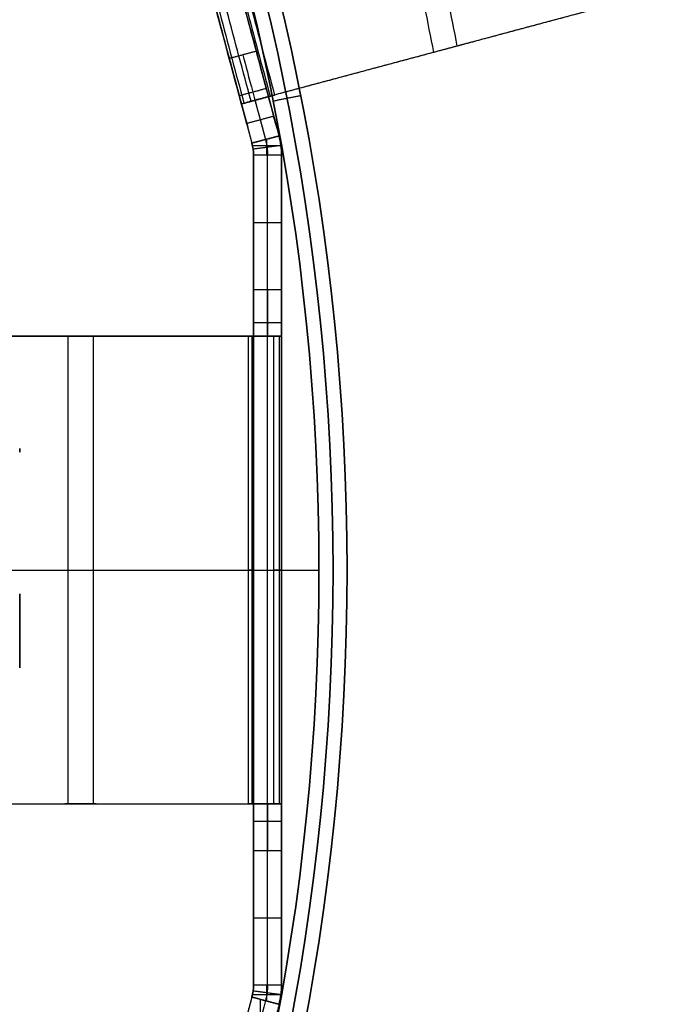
# Model space of a CAD drawing. Header units: millimetres. Extents: x -29.5 to 29.5, y -27.3 to 24.7.
# Tile 53 of 65: x 22.5 to 29.4, y -5.9 to 4.6. Entities that reach past the tile are written whole.
import ezdxf

# ---------------------------------------------------------------- set-up
doc = ezdxf.new("R2010")
doc.units = ezdxf.units.MM
for name, color, linetype, true_color in [('COTA', 252, 'Continuous', 0x696969), ('IGES level 1', 7, 'Continuous', 0xe5eaed), ('IGES level 12', 7, 'Continuous', 0xffffff), ('IGES level 14', 7, 'Continuous', 0xffffff)]:
    doc.layers.add(name, color=color, linetype=linetype, true_color=true_color)

# ---------------------------------------------------------------- blocks, each defined once
blk = doc.blocks.new('KIVI_5W_3D')
at = {"layer": 'IGES level 1'}
for centre, radius in [((0, 0, -0.3), 26), ((0, 0, -1.55), 25.85), ((0, 0, -1.7), 25.7)]:
    blk.add_arc(centre, radius, 270, 90, dxfattribs=at)
at = {"layer": 'IGES level 1', "extrusion": (0, 0, -1)}
for centre, radius in [((0, 0, 1.4), 26), ((0, 0, 0.85), 26), ((0, 0, 0.15), 25.85), ((0, 0), 25.7)]:
    blk.add_arc(centre, radius, 90, 270, dxfattribs=at)
at = {"layer": 'IGES level 1'}
for points in [[(25.206, 5.014, -1.7), (25.5, 5.072, -1.4)], [(19, 0, -1.7), (25.7, 0, -1.7)], [(21, 0), (25.7, 0)]]:
    blk.add_open_spline(points, degree=1, dxfattribs=at)
at = {"layer": 'IGES level 12', "extrusion": (0.965926, 0.258819, 0)}
blk.add_arc((-2.786, 21.137, 25.463), 2, 33.6901, 68.668, dxfattribs=at)
at = {"layer": 'IGES level 12', "extrusion": (-0.965926, -0.258819, 1.51521e-10)}
blk.add_arc((2.786, 21.137, -25.613), 2, 111.332, 146.3099, dxfattribs=at)
at = {"layer": 'IGES level 12', "extrusion": (0.965926, 0.258819, -1.09279e-09)}
blk.add_arc((-2.786, 21.137, 25.313), 2, 33.6901, 68.668, dxfattribs=at)
at = {"layer": 'IGES level 12', "extrusion": (-0.258819, 0.965926, 2.26124e-15)}
blk.add_arc((-26.113, 14.134, -1.624), 0.5, 330, 360, dxfattribs=at)
at = {"layer": 'IGES level 12', "extrusion": (0.258819, -0.965926, -1.40336e-09)}
blk.add_arc((26.113, 14.134, 1.624), 0.8, 180, 210, dxfattribs=at)
at = {"layer": 'IGES level 12', "extrusion": (0, 0, -1)}
for centre, radius, start, end in [((-24.5, 4.434, -23), 0.8, 165, 180), ((-24.5, 4.434, -20.938), 0.8, 165, 180), ((-24.5, 4.434, -20.938), 0.5, 165, 180), ((-24.5, -4.434, -23), 0.8, 180, 195)]:
    blk.add_arc(centre, radius, start, end, dxfattribs=at)
at = {"layer": 'IGES level 12'}
for centre, radius, start, end in [((24.5, 4.434, 23), 0.5, 360, 15), ((24.5, -4.434, 23), 0.5, 345, 0), ((24.5, -4.434, 20.938), 0.5, 345, 0), ((24.5, -4.434, 20.938), 0.8, 345, 0)]:
    blk.add_arc(centre, radius, start, end, dxfattribs=at)
at = {"layer": 'IGES level 12', "extrusion": (1, 0, 0)}
for centre, start, end in [((3, 18.5, 25), 90, 180), ((3, 18.5, 25.15), 90, 180), ((-3, 18.5, 25), 0, 90), ((-3, 18.5, 25.15), 0, 90)]:
    blk.add_arc(centre, 0.5, start, end, dxfattribs=at)
at = {"layer": 'IGES level 12', "extrusion": (-1, 0, 0)}
for centre, start, end in [((-3, 18.5, -25.3), 0, 90), ((3, 18.5, -25.3), 90, 180)]:
    blk.add_arc(centre, 0.5, start, end, dxfattribs=at)
at = {"layer": 'IGES level 12', "extrusion": (0, -1, 0)}
for radius in [0.5, 0.8]:
    blk.add_arc((24.5, 18.118, -2.5), radius, 333.4349, 0, dxfattribs=at)
at = {"layer": 'IGES level 12', "extrusion": (0, 1, 0)}
for centre, radius in [((-24.5, 18.118), 0.5), ((-24.5, 18.118), 0.8), ((-24.5, 18.118, -2.5), 0.5), ((-24.5, 18.118, -2.5), 0.8)]:
    blk.add_arc(centre, radius, 180, 206.5651, dxfattribs=at)
at = {"layer": 'IGES level 12', "extrusion": (0.965926, -0.258819, 4.22918e-10)}
blk.add_arc((2.786, 21.137, 25.313), 2, 111.332, 146.3099, dxfattribs=at)
at = {"layer": 'IGES level 12', "extrusion": (0.965926, -0.258819, 0)}
blk.add_arc((2.786, 21.137, 25.463), 2, 111.332, 146.3099, dxfattribs=at)
at = {"layer": 'IGES level 12'}
for points, degree in [([(27.179, 5.602, 10.38), (26.403, 9.535, 9.916)], 1), ([(26.928, 5.534, 10.23), (26.152, 9.467, 9.766)], 1), ([(23.835, 8.847, 14.134), (24.871, 4.983, 14.134)], 1), ([(23.862, 8.854, 13.927), (24.897, 4.99, 13.927)], 1), ([(24.974, 5.011, 13.734), (23.939, 8.874, 13.734)], 1), ([(24.125, 8.924, 14.134), (25.16, 5.061, 14.134)], 1), ([(24.142, 8.929, 14.005), (25.177, 5.065, 14.005)], 1), ([(24.147, 8.843, 17.126), (25.03, 5.546, 22.246)], 1), ([(24.19, 8.942, 13.884), (25.225, 5.078, 13.884)], 1), ([(24.741, 5.468, 22.246), (23.857, 8.766, 17.126)], 1), ([(25.22, 4.839, 18.594), (24.4, 7.898, 18.594)], 1), ([(24.93, 4.762, 18.594), (24.11, 7.82, 18.594)], 1), ([(29.141, 6.127, 6.262), (24.974, 5.011, 13.734)], 1), ([(29.392, 6.194, 6.412), (25.225, 5.078, 13.884)], 1), ([(27.35, 5.647, 10.073), (27.016, 5.558, 10.073)], 1), ([(27.183, 5.603, 9.773), (27.183, 5.603, 10.373)], 1), ([(25.03, 5.546, 22.246), (24.741, 5.468, 22.246)], 1), ([(24.847, 5.072, 22.695), (25.137, 5.15, 22.695)], 1), ([(25.16, 5.061, 14.134), (24.871, 4.983, 14.134)], 1), ([(24.871, 4.983, 18.25), (25.16, 5.061, 18.25)], 1), ([(25.16, 5.061, 16.192), (24.871, 4.983, 16.192)], 1), ([(24.895, 4.99, 13.933), (25.201, 5.072, 13.933)], 1), ([(24.974, 5.011, 13.734), (25.225, 5.078, 13.884)], 1), ([(25.16, 5.061, 18.25), (25.16, 5.061, 14.134)], 1), ([(25.16, 5.061, 18.25), (25.273, 4.641, 18.901)], 1), ([(24.871, 4.983, 14.134), (24.871, 4.983, 18.25)], 1), ([(24.871, 4.983, 18.25), (24.983, 4.564, 18.901)], 1), ([(25.015, 5.022, 14.134), (25.015, 5.022, 18.25)], 1), ([(25.015, 5.022, 18.25), (25.128, 4.602, 18.901)], 1), ([(25.048, 5.03, 14.134), (25.048, 5.03, 13.778)], 1), ([(25.217, 4.851, 18.576), (24.927, 4.773, 18.576)], 1), ([(25.273, 4.641, 18.901), (24.983, 4.564, 18.901)], 1), ([(24.983, 4.564, 23), (25.273, 4.641, 23)], 1), ([(25.3, 4.434, 19), (25.3, 4.504, 18.967), (25.291, 4.574, 18.934), (25.273, 4.641, 18.901)], 3), ([(25.273, 4.641, 18.901), (25.273, 4.641, 23)], 1), ([(24.983, 4.564, 18.901), (24.994, 4.521, 18.934), (25, 4.478, 18.967), (25, 4.434, 19)], 3), ([(24.983, 4.564, 18.901), (24.983, 4.564, 23)], 1), ([(24.989, 4.538, 23), (25.293, 4.538, 23)], 1), ([(25.293, 4.539, 18.951), (24.996, 4.499, 18.951)], 1), ([(25.128, 4.602, 18.901), (25.143, 4.548, 18.934), (25.15, 4.491, 18.967), (25.15, 4.434, 19)], 3), ([(25.141, 4.434, 23), (25.141, 4.606, 23)], 1), ([(25.291, 4.552, 23), (25.291, 4.552, 18.944)], 1), ([(24.995, 4.508, 23), (24.995, 4.508, 18.944)], 1), ([(25, -4.434, 23), (25, 4.434, 23)], 1), ([(25, 4.434, 23), (25, 4.434, 19)], 1), ([(25.3, 4.434, 19), (25, 4.434, 19)], 1), ([(25, 4.434, 19), (25, 3, 19)], 1), ([(25.3, 4.434, 23), (25, 4.434, 23)], 1), ([(25, 4.434, 20.559), (25, -4.434, 20.559)], 1), ([(25.15, 3, 19), (25.15, 4.434, 19)], 1), ([(25.15, -4.434, 23), (25.15, 4.434, 23)], 1), ([(25.3, 4.434, 23), (25.3, 4.434, 19)], 1), ([(25.3, -4.434, 23), (25.3, 4.434, 23)], 1), ([(25.3, 3, 19), (25.3, 4.434, 19)], 1), ([(25.3, 4.434, 20.559), (25.3, -4.434, 20.559)], 1), ([(25, 3.717, 19), (25.3, 3.717, 19)], 1), ([(25, 3, 19), (25.3, 3, 19)], 1), ([(25, 2.646, 18.854), (25.3, 2.646, 18.854)], 1), ([(24.947, 2.5, 17.894), (21.084, 2.5, 10.169)], 1), ([(21.353, 2.5, 10.035), (25.216, 2.5, 17.76)], 1), ([(22.982, 2.5, 13.965), (23.318, 2.5, 13.965)], 1), ([(23.016, 2.5, 14.032), (23.016, -2.5, 14.032)], 1), ([(23.15, 2.5, 13.629), (23.15, 2.5, 14.3)], 1), ([(23.284, 2.5, 13.898), (23.284, -2.5, 13.898)], 1), ([(24.947, -2.5, 17.894), (24.947, 2.5, 17.894)], 1), ([(25.216, 2.5, 17.76), (24.947, 2.5, 17.894)], 1), ([(24.967, 2.5, 17.938), (25.279, 2.5, 17.938)], 1), ([(24.987, -2.5, 18.003), (24.987, 2.5, 18.003)], 1), ([(25, 2.5, 18.118), (25.3, 2.5, 18.118)], 1), ([(25.3, 2.5, 18.5), (25, 2.5, 18.5)], 1), ([(25, 2.5, 18.5), (25, 2.5, 18.118)], 1), ([(25, 2.5, 18.118), (25, -2.5, 18.118)], 1), ([(25, 2.5, 18.309), (25.3, 2.5, 18.309)], 1), ([(25.124, 2.5, 17.806), (25.124, 2.5, 18.118)], 1), ([(25.15, 2.5, 18.118), (25.15, 2.5, 18.5)], 1), ([(25.216, -2.5, 17.76), (25.216, 2.5, 17.76)], 1), ([(25.279, -2.5, 17.934), (25.279, 2.5, 17.934)], 1), ([(25.3, 2.5, 18.118), (25.3, 2.5, 18.5)], 1), ([(25.3, 2.5, 18.118), (25.3, -2.5, 18.118)], 1), ([(21.084, 0, 10.169), (24.947, 0, 17.894)], 1), ([(21.353, 0, 10.035), (25.216, 0, 17.76)], 1), ([(25, 0, 18.118), (25, 0, 23)], 1), ([(25, 0, 23), (25.3, 0, 23)], 1), ([(25.3, 0, 18.118), (25.3, 0, 23)], 1), ([(21.084, -2.5, 10.169), (24.947, -2.5, 17.894)], 1), ([(21.353, -2.5, 10.035), (25.216, -2.5, 17.76)], 1), ([(23.318, -2.5, 13.965), (22.982, -2.5, 13.965)], 1), ([(23.15, -2.5, 14.3), (23.15, -2.5, 13.629)], 1), ([(24.947, -2.5, 17.894), (25.216, -2.5, 17.76)], 1), ([(25.279, -2.5, 17.938), (24.967, -2.5, 17.938)], 1), ([(25.3, -2.5, 18.118), (25, -2.5, 18.118)], 1), ([(25, -2.5, 18.118), (25, -2.5, 18.5)], 1), ([(25, -2.5, 18.5), (25.3, -2.5, 18.5)], 1), ([(25.3, -2.5, 18.309), (25, -2.5, 18.309)], 1), ([(25.124, -2.5, 18.118), (25.124, -2.5, 17.806)], 1), ([(25.15, -2.5, 18.5), (25.15, -2.5, 18.118)], 1), ([(25.3, -2.5, 18.5), (25.3, -2.5, 18.118)], 1), ([(25, -2.683, 18.887), (25.3, -2.683, 18.887)], 1), ([(25.3, -3, 19), (25, -3, 19)], 1), ([(25, -3, 19), (25, -4.434, 19)], 1), ([(25.15, -4.434, 19), (25.15, -3, 19)], 1), ([(25.3, -4.434, 19), (25.3, -3, 19)], 1), ([(25, -3.717, 19), (25.3, -3.717, 19)], 1), ([(25, -4.434, 19), (25, -4.478, 18.967), (24.994, -4.521, 18.934), (24.983, -4.564, 18.901)], 3), ([(25.293, -4.539, 18.951), (24.996, -4.499, 18.951)], 1), ([(24.996, -4.499, 18.951), (24.996, -4.499, 23)], 1), ([(25, -4.434, 19), (25, -4.434, 23)], 1), ([(25, -4.434, 23), (25.3, -4.434, 23)], 1), ([(25, -4.434, 19), (25.3, -4.434, 19)], 1), ([(25.15, -4.434, 19), (25.15, -4.491, 18.967), (25.143, -4.548, 18.934), (25.128, -4.602, 18.901)], 3), ([(25.141, -4.606, 23), (25.141, -4.434, 23)], 1), ([(25.273, -4.641, 18.901), (25.291, -4.574, 18.934), (25.3, -4.504, 18.967), (25.3, -4.434, 19)], 3), ([(25.3, -4.434, 19), (25.3, -4.434, 23)], 1), ([(24.983, -4.564, 18.901), (24.871, -4.983, 18.25)], 1), ([(25.273, -4.641, 23), (24.983, -4.564, 23)], 1), ([(24.983, -4.564, 18.901), (25.273, -4.641, 18.901)], 1), ([(24.983, -4.564, 23), (24.983, -4.564, 18.901)], 1), ([(24.989, -4.538, 23), (25.293, -4.538, 23)], 1), ([(25.072, -4.587, 18.901), (25.072, -5.037, 18.25)], 1), ([(25.293, -4.539, 18.951), (25.293, -4.539, 23)], 1), ([(25.273, -4.641, 18.901), (25.16, -5.061, 18.25)], 1), ([(25.273, -4.641, 23), (25.273, -4.641, 18.901)], 1)]:
    blk.add_open_spline(points, degree=degree, dxfattribs=at)
at = {"layer": 'IGES level 14', "extrusion": (-1, 0, 0)}
for centre, start, end in [((-4.162, 4, -22.5), 350.9063, 9.0937), ((2.081, 7.604, -22.5), 230.9063, 249.0937), ((2.081, 0.396, -22.5), 110.9063, 129.0937)]:
    blk.add_arc(centre, 2.9, start, end, dxfattribs=at)

msp = doc.modelspace()

# ---------------------------------------------------------------- block references
at = {"layer": 'COTA'}
msp.add_blockref('KIVI_5W_3D', (0, -1.3, 8.968), dxfattribs=at)

doc.saveas('drawing.dxf')
